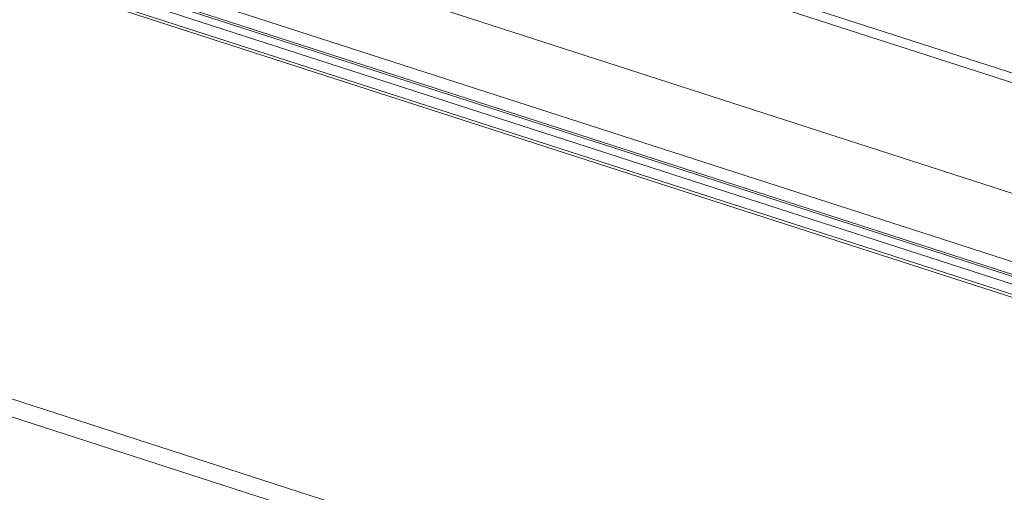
# Model space of a CAD drawing. Header units: millimetres. Extents: x -121 to 39028, y 270 to 28264.
# Tile 85 of 97: x 16445 to 16486, y 22081 to 22101. Entities that reach past the tile are written whole.
import ezdxf

# ---------------------------------------------------------------- set-up
doc = ezdxf.new("R2010")
doc.units = ezdxf.units.MM
doc.layers.add('G-XREF-____-OTLN', color=8, linetype='Continuous', lineweight=9)
doc.layers.add('M-EQPM-____-OTLN', color=50, linetype='Continuous', lineweight=20)

# ---------------------------------------------------------------- blocks, each defined once
blk = doc.blocks.new('City Class FR - City Class F_iam-V121-3D Water Left')
at = {"layer": 'G-XREF-____-OTLN'}
for p, q in [((-13340.88, 22082.237), (-13509.42, 22136.621)), ((-13344.059, 22078.677), (-13511.878, 22132.828)), ((-13310.212, 22045.819), (-13571.604, 22130.164)), ((-13571.601, 22129.421), (-13310.69, 22045.231)), ((-13340.88, 22073.455), (-13514.128, 22129.358)), ((-13513.895, 22129.717), (-13316.301, 22065.958)), ((-13514.194, 22129.256), (-13340.88, 22073.332)), ((-13316.527, 22066.425), (-13463.549, 22113.866)), ((-13463.549, 22113.78), (-13316.477, 22066.323)), ((-13461.476, 22113.722), (-13336.281, 22073.325)), ((-13437.23, 22113.722), (-13340.986, 22082.667))]:
    blk.add_line(p, q, dxfattribs=at)
blk = doc.blocks.new('City Class FR - City Class 25 FR-V122-3D Water Left')
blk.add_blockref('City Class FR - City Class F_iam-V121-3D Water Left', (0, 0))

msp = doc.modelspace()

# ---------------------------------------------------------------- block references
at = {"layer": 'M-EQPM-____-OTLN'}
msp.add_blockref('City Class FR - City Class 25 FR-V122-3D Water Left', (29876.3, 0), dxfattribs=at)

doc.saveas('drawing.dxf')
